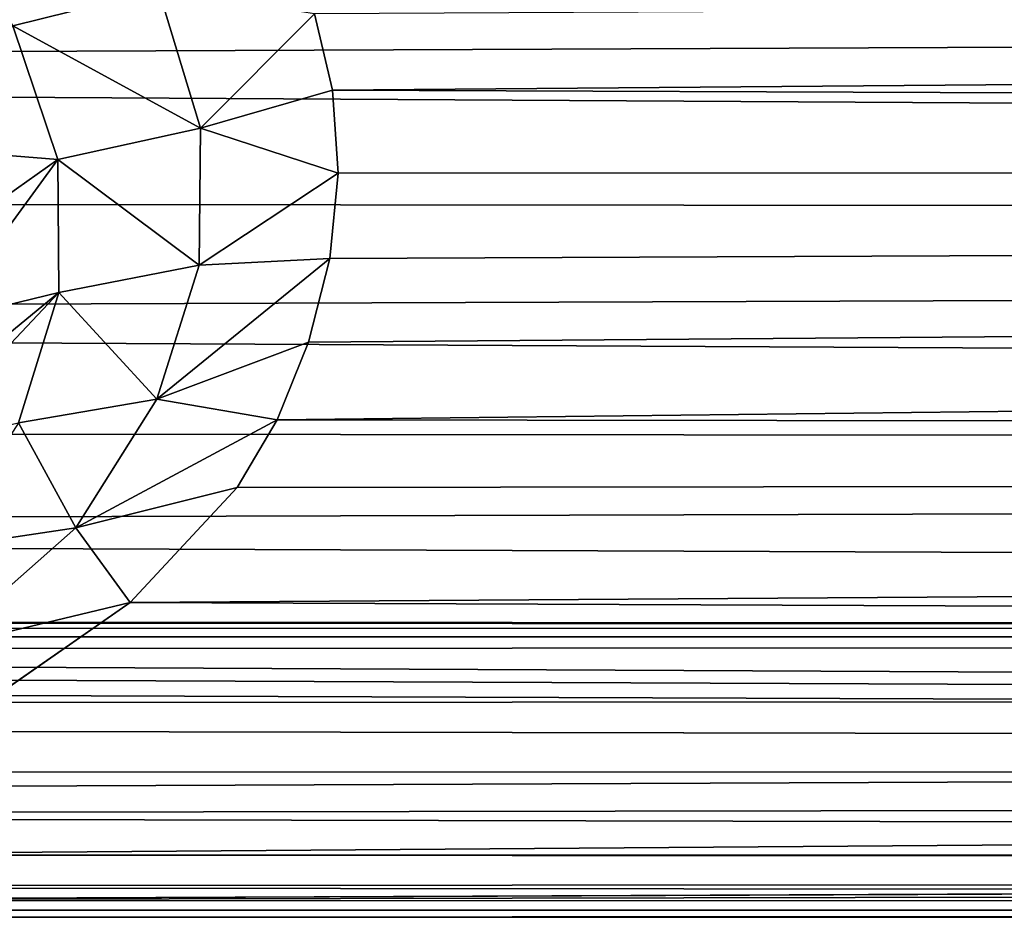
# Model space of a CAD drawing. Header units: millimetres. Extents: x -139 to 106, y -8 to 139.
# Tile 183 of 256: x -63.32 to -60.49, y 53.29 to 55.87. Entities that reach past the tile are written whole.
import ezdxf

# ---------------------------------------------------------------- set-up
doc = ezdxf.new("R2010")
doc.units = ezdxf.units.MM
doc.header["$LTSCALE"] = 53.842063
for name, color, linetype in [('47', 7, 'CONTINUOUS'), ('48', 7, 'CONTINUOUS'), ('49', 7, 'CONTINUOUS')]:
    doc.layers.add(name, color=color, linetype=linetype)

msp = doc.modelspace()

# ---------------------------------------------------------------- linework, layer by layer
at = {"layer": '47', "color": 8, "linetype": 'CONTINUOUS'}
for points in [[(-76.5, 56.1287, -16.5989), (0, 56.0476, -16.5146), (-76.5, 55.7292, -16.1637), (-76.5, 56.1287, -16.5989)], [(0, 56.0476, -16.5146), (0, 55.2822, -15.6078), (-76.5, 55.7292, -16.1637), (0, 56.0476, -16.5146)], [(-76.5, 55.7292, -16.1637), (0, 55.2822, -15.6078), (-76.5, 55.3561, -15.7055), (-76.5, 55.7292, -16.1637)], [(-76.5, 55.3561, -15.7055), (0, 55.2822, -15.6078), (-76.5, 55.0108, -15.2261), (-76.5, 55.3561, -15.7055)], [(0, 55.2822, -15.6078), (0, 54.6296, -14.6167), (-76.5, 55.0108, -15.2261), (0, 55.2822, -15.6078)], [(-76.5, 55.0108, -15.2261), (0, 54.6296, -14.6167), (-76.5, 54.6943, -14.7271), (-76.5, 55.0108, -15.2261)], [(-76.5, 54.6943, -14.7271), (0, 54.6296, -14.6167), (-76.5, 54.4078, -14.2103), (-76.5, 54.6943, -14.7271)], [(0, 54.6296, -14.6167), (0, 54.0991, -13.5552), (-76.5, 54.4078, -14.2103), (0, 54.6296, -14.6167)], [(-76.5, 54.4078, -14.2103), (0, 54.0991, -13.5552), (-76.5, 54.1523, -13.6774), (-76.5, 54.4078, -14.2103)], [(-76.5, 54.1523, -13.6774), (0, 54.0991, -13.5552), (-75.5194, 54.1481, -13.6678), (-76.5, 54.1523, -13.6774)], [(-75.5194, 54.1481, -13.6678), (0, 54.0991, -13.5552), (-74.6378, 54.1301, -13.6269), (-75.5194, 54.1481, -13.6678)], [(-74.6378, 54.1301, -13.6269), (0, 54.0991, -13.5552), (-73.8408, 54.1008, -13.5592), (-74.6378, 54.1301, -13.6269)], [(-73.8408, 54.1008, -13.5592), (0, 54.0991, -13.5552), (-73.1127, 54.0623, -13.4679), (-73.8408, 54.1008, -13.5592)], [(0, 54.0991, -13.5552), (0, 53.698, -12.4384), (-73.1127, 54.0623, -13.4679), (0, 54.0991, -13.5552)], [(-73.1127, 54.0623, -13.4679), (0, 53.698, -12.4384), (-72.438, 54.0159, -13.3548), (-73.1127, 54.0623, -13.4679)], [(-72.438, 54.0159, -13.3548), (0, 53.698, -12.4384), (-71.807, 53.9631, -13.2207), (-72.438, 54.0159, -13.3548)], [(-71.807, 53.9631, -13.2207), (0, 53.698, -12.4384), (-70.6508, 53.8433, -12.8931), (-71.807, 53.9631, -13.2207)], [(-70.6508, 53.8433, -12.8931), (0, 53.698, -12.4384), (-69.6136, 53.7141, -12.4927), (-70.6508, 53.8433, -12.8931)], [(-69.6136, 53.7141, -12.4927), (0, 53.698, -12.4384), (-68.691, 53.5878, -12.0312), (-69.6136, 53.7141, -12.4927)], [(0, 53.698, -12.4384), (0, 53.4321, -11.2819), (-68.691, 53.5878, -12.0312), (0, 53.698, -12.4384)], [(-68.691, 53.5878, -12.0312), (0, 53.4321, -11.2819), (-67.8853, 53.4758, -11.5237), (-68.691, 53.5878, -12.0312)], [(-67.8853, 53.4758, -11.5237), (0, 53.4321, -11.2819), (-67.1567, 53.3825, -10.9545), (-67.8853, 53.4758, -11.5237)], [(0, 53.3185, -8.9155), (0, 53.4726, -7.7389), (-65.0885, 53.3429, -8.6304), (0, 53.3185, -8.9155)], [(-65.0885, 53.3429, -8.6304), (0, 53.4726, -7.7389), (-32.2388, 53.4726, -7.7389), (-65.0885, 53.3429, -8.6304)], [(-64.4776, 53.4726, -7.7389), (-65.0885, 53.3429, -8.6304), (-32.2388, 53.4726, -7.7389), (-64.4776, 53.4726, -7.7389)], [(0, 53.4321, -11.2819), (0, 53.305, -10.1021), (-67.1567, 53.3825, -10.9545), (0, 53.4321, -11.2819)], [(-67.1567, 53.3825, -10.9545), (0, 53.305, -10.1021), (-66.4543, 53.3156, -10.2869), (-67.1567, 53.3825, -10.9545)], [(-65.7573, 53.2942, -9.5015), (0, 53.3185, -8.9155), (-65.0885, 53.3429, -8.6304), (-65.7573, 53.2942, -9.5015)], [(-66.4543, 53.3156, -10.2869), (0, 53.305, -10.1021), (-65.7573, 53.2942, -9.5015), (-66.4543, 53.3156, -10.2869)], [(0, 53.305, -10.1021), (0, 53.3185, -8.9155), (-65.7573, 53.2942, -9.5015), (0, 53.305, -10.1021)]]:
    msp.add_3dface(points, dxfattribs=at)
at = {"layer": '48', "color": 8, "linetype": 'CONTINUOUS'}
for points in [[(-62.4739, 55.8921, 2.1294), (-62.4216, 55.6718, 1.3176), (0, 56.2098, 3.2842), (-62.4739, 55.8921, 2.1294)], [(0, 56.2098, 3.2842), (-62.4216, 55.6718, 1.3176), (0, 55.444, 0.4679), (0, 56.2098, 3.2842)], [(-62.4216, 55.6718, 1.3176), (-62.4057, 55.434, 0.4304), (0, 55.444, 0.4679), (-62.4216, 55.6718, 1.3176)], [(-62.491, 54.9479, -1.4237), (-62.5807, 54.7249, -2.2964), (0, 55.444, 0.4679), (-62.491, 54.9479, -1.4237)], [(0, 55.444, 0.4679), (-62.5807, 54.7249, -2.2964), (0, 54.617, -2.7243), (0, 55.444, 0.4679)], [(-62.43, 55.1885, -0.4985), (-62.491, 54.9479, -1.4237), (0, 55.444, 0.4679), (-62.43, 55.1885, -0.4985)], [(-62.4057, 55.434, 0.4304), (-62.43, 55.1885, -0.4985), (0, 55.444, 0.4679), (-62.4057, 55.434, 0.4304)], [(-62.5807, 54.7249, -2.2964), (-62.6961, 54.5296, -3.0746), (0, 54.617, -2.7243), (-62.5807, 54.7249, -2.2964)], [(-62.6961, 54.5296, -3.0746), (-63.0035, 54.1994, -4.4286), (0, 54.617, -2.7243), (-62.6961, 54.5296, -3.0746)], [(0, 54.617, -2.7243), (-63.0035, 54.1994, -4.4286), (0, 53.944, -5.5212), (0, 54.617, -2.7243)], [(-63.0035, 54.1994, -4.4286), (-63.4167, 53.9121, -5.6615), (0, 53.944, -5.5212), (-63.0035, 54.1994, -4.4286)], [(-64.4776, 53.4726, -7.7389), (-32.2388, 53.4726, -7.7389), (0, 53.944, -5.5212), (-64.4776, 53.4726, -7.7389)], [(-63.9168, 53.6685, -6.771), (-64.4776, 53.4726, -7.7389), (0, 53.944, -5.5212), (-63.9168, 53.6685, -6.771)], [(-63.4167, 53.9121, -5.6615), (-63.9168, 53.6685, -6.771), (0, 53.944, -5.5212), (-63.4167, 53.9121, -5.6615)]]:
    msp.add_3dface(points, dxfattribs=at)
at = {"layer": '49', "color": 8, "linetype": 'CONTINUOUS'}
for points in [[(-63.6016, 56.2417, 3.8048), (-63.3405, 55.8576, 2.4038), (-62.9224, 55.962, 2.4796), (-63.6016, 56.2417, 3.8048)], [(-62.9224, 55.962, 2.4796), (-63.3405, 55.8576, 2.4038), (-62.801, 55.5628, 1.0063), (-62.9224, 55.962, 2.4796)], [(-62.4739, 55.8921, 2.1294), (-62.9224, 55.962, 2.4796), (-62.801, 55.5628, 1.0063), (-62.4739, 55.8921, 2.1294)], [(-62.4216, 55.6718, 1.3176), (-62.4739, 55.8921, 2.1294), (-62.801, 55.5628, 1.0063), (-62.4216, 55.6718, 1.3176)], [(-63.3405, 55.8576, 2.4038), (-63.6738, 55.5103, 1.6538), (-63.2112, 55.4726, 0.9751), (-63.3405, 55.8576, 2.4038)], [(-63.3405, 55.8576, 2.4038), (-63.2112, 55.4726, 0.9751), (-62.801, 55.5628, 1.0063), (-63.3405, 55.8576, 2.4038)], [(-62.4057, 55.434, 0.4304), (-62.4216, 55.6718, 1.3176), (-62.801, 55.5628, 1.0063), (-62.4057, 55.434, 0.4304)], [(-62.801, 55.5628, 1.0063), (-63.2112, 55.4726, 0.9751), (-62.8057, 55.1687, -0.4793), (-62.801, 55.5628, 1.0063)], [(-62.4057, 55.434, 0.4304), (-62.801, 55.5628, 1.0063), (-62.8057, 55.1687, -0.4793), (-62.4057, 55.434, 0.4304)], [(-63.6738, 55.5103, 1.6538), (-63.5986, 55.1984, 0.4706), (-63.2112, 55.4726, 0.9751), (-63.6738, 55.5103, 1.6538)], [(-63.5986, 55.1984, 0.4706), (-63.5521, 55.0069, -0.338), (-63.2112, 55.4726, 0.9751), (-63.5986, 55.1984, 0.4706)], [(-63.2112, 55.4726, 0.9751), (-63.5521, 55.0069, -0.338), (-63.2087, 55.0908, -0.4681), (-63.2112, 55.4726, 0.9751)], [(-63.2112, 55.4726, 0.9751), (-63.2087, 55.0908, -0.4681), (-62.8057, 55.1687, -0.4793), (-63.2112, 55.4726, 0.9751)], [(-62.43, 55.1885, -0.4985), (-62.4057, 55.434, 0.4304), (-62.8057, 55.1687, -0.4793), (-62.43, 55.1885, -0.4985)], [(-62.8057, 55.1687, -0.4793), (-63.2087, 55.0908, -0.4681), (-62.9267, 54.784, -1.9653), (-62.8057, 55.1687, -0.4793)], [(-62.491, 54.9479, -1.4237), (-62.43, 55.1885, -0.4985), (-62.9267, 54.784, -1.9653), (-62.491, 54.9479, -1.4237)], [(-62.43, 55.1885, -0.4985), (-62.8057, 55.1687, -0.4793), (-62.9267, 54.784, -1.9653), (-62.43, 55.1885, -0.4985)], [(-63.325, 54.7162, -1.9125), (-63.2087, 55.0908, -0.4681), (-63.6233, 54.6504, -1.7585), (-63.325, 54.7162, -1.9125)], [(-63.6233, 54.6504, -1.7585), (-63.2087, 55.0908, -0.4681), (-63.5729, 54.7916, -1.2071), (-63.6233, 54.6504, -1.7585)], [(-63.2087, 55.0908, -0.4681), (-63.5521, 55.0069, -0.338), (-63.5729, 54.7916, -1.2071), (-63.2087, 55.0908, -0.4681)], [(-63.2087, 55.0908, -0.4681), (-63.325, 54.7162, -1.9125), (-62.9267, 54.784, -1.9653), (-63.2087, 55.0908, -0.4681)], [(-62.5807, 54.7249, -2.2964), (-62.491, 54.9479, -1.4237), (-62.9267, 54.784, -1.9653), (-62.5807, 54.7249, -2.2964)], [(-62.9267, 54.784, -1.9653), (-63.325, 54.7162, -1.9125), (-63.1602, 54.4141, -3.4386), (-62.9267, 54.784, -1.9653)], [(-62.5807, 54.7249, -2.2964), (-62.9267, 54.784, -1.9653), (-63.1602, 54.4141, -3.4386), (-62.5807, 54.7249, -2.2964)], [(-63.325, 54.7162, -1.9125), (-63.5567, 54.3543, -3.3432), (-63.1602, 54.4141, -3.4386), (-63.325, 54.7162, -1.9125)], [(-62.6961, 54.5296, -3.0746), (-62.5807, 54.7249, -2.2964), (-63.1602, 54.4141, -3.4386), (-62.6961, 54.5296, -3.0746)], [(-63.0035, 54.1994, -4.4286), (-62.6961, 54.5296, -3.0746), (-63.1602, 54.4141, -3.4386), (-63.0035, 54.1994, -4.4286)], [(-63.1602, 54.4141, -3.4386), (-63.5567, 54.3543, -3.3432), (-63.5515, 54.0676, -4.8752), (-63.1602, 54.4141, -3.4386)], [(-63.0035, 54.1994, -4.4286), (-63.1602, 54.4141, -3.4386), (-63.5515, 54.0676, -4.8752), (-63.0035, 54.1994, -4.4286)], [(-63.4167, 53.9121, -5.6615), (-63.0035, 54.1994, -4.4286), (-63.5515, 54.0676, -4.8752), (-63.4167, 53.9121, -5.6615)]]:
    msp.add_3dface(points, dxfattribs=at)

doc.saveas('drawing.dxf')
